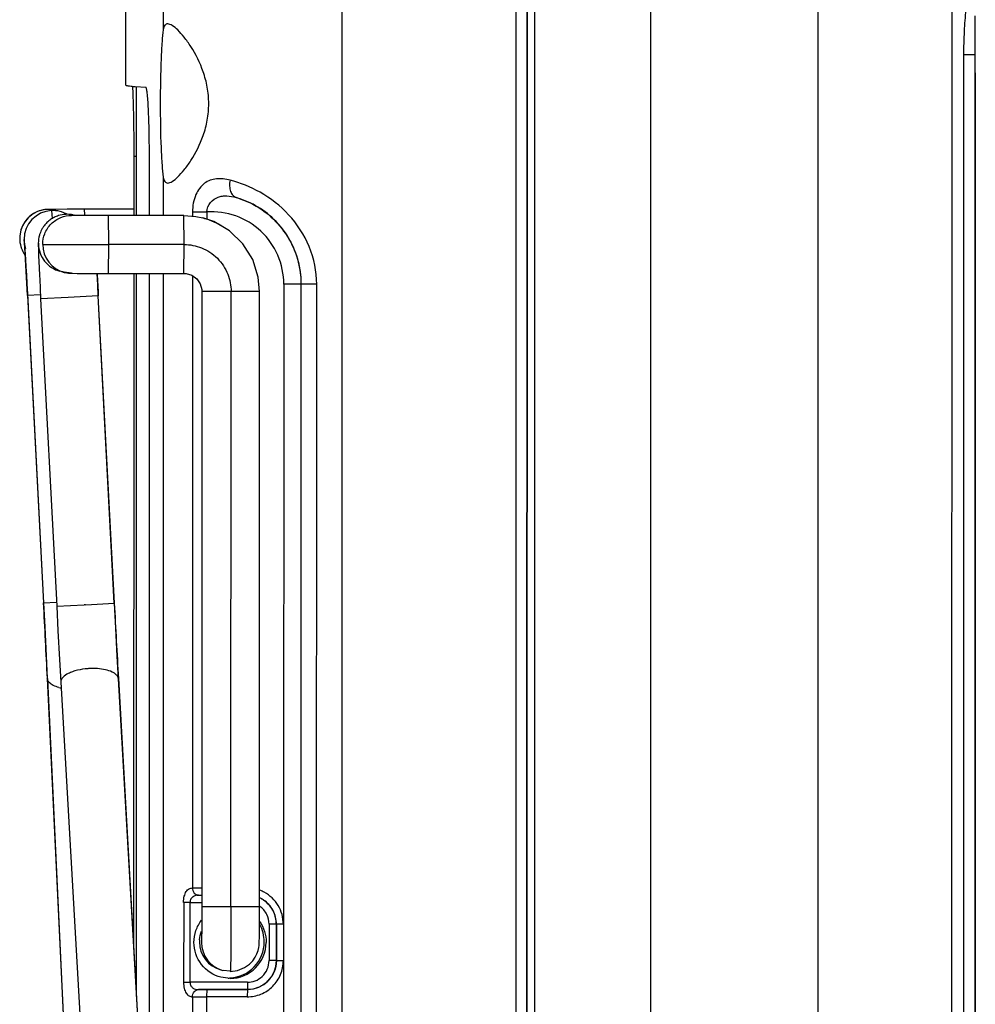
# Model space of a CAD drawing. Header units: inches. Extents: x 0 to 17, y 0 to 11.
# Tile 7 of 31: x 2.254 to 2.777, y 5.007 to 5.547. Entities that reach past the tile are written whole.
import ezdxf

# ---------------------------------------------------------------- set-up
doc = ezdxf.new("R2010")
doc.units = ezdxf.units.IN
doc.header["$LTSCALE"] = 0.935
doc.header["$MEASUREMENT"] = 0
doc.layers.get('0').update_dxf_attribs({"linetype": 'CONTINUOUS'})

msp = doc.modelspace()

# ---------------------------------------------------------------- linework, layer by layer
at = {"color": 6, "linetype": 'Continuous'}
for p, q in [((2.3117956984, 5.510605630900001), (2.3118065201, 5.5821361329)), ((2.430083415, 4.0209495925), (2.4303193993, 5.5807864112)), ((2.5254038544, 4.0201306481), (2.5256336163, 5.581635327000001)), ((2.5356835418, 5.5808741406), (2.535587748, 4.919159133)), ((2.5992730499, 5.580555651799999), (2.5991730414, 4.9195081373)), ((2.7642371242, 5.5806540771), (2.764137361, 4.9212280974)), ((2.3322977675, 5.580336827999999), (2.3322918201, 5.5410443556)), ((2.6909779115, 5.5804127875), (2.6908780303, 4.9201771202)), ((2.7771023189, 5.5456232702), (2.7770713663, 5.5485963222)), ((2.7771282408, 5.541941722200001), (2.7771023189, 5.5456232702)), ((2.777148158, 5.5376237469), (2.7771282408, 5.541941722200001)), ((2.7771608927, 5.5327731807), (2.777148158, 5.5376237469)), ((2.7771651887, 5.5272271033), (2.7771608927, 5.5327731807)), ((2.7707163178, 5.527175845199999), (2.7706324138, 4.9725777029)), ((2.7771585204, 5.5272254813), (2.7707162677, 5.5271758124)), ((2.7770767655, 4.9678549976), (2.7771635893, 5.527227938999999)), ((2.7771325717, 5.5245484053), (2.7771242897, 5.5273118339)), ((2.7771635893, 5.527227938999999), (2.7771652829, 5.527227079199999)), ((2.7771407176, 5.517329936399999), (2.7770598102, 4.982538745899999)), ((2.3228747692, 5.509289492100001), (2.3169577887, 5.5097070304)), ((2.3177112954, 5.439282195), (2.317721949, 5.5097014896)), ((2.3161226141, 5.4718206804), (2.3161176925, 5.4392818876)), ((2.3161226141, 5.4718206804), (2.3177162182, 5.4718209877)), ((2.3247434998, 5.4392835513), (2.3247480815, 5.4695683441)), ((2.332279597, 5.460344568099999), (2.332276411, 5.439285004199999)), ((2.3815275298, 5.4454158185), (2.3722914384, 5.4491816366)), ((2.3483358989, 5.441251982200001), (2.3483355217, 5.438758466)), ((2.3561009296, 5.4412411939), (2.3561003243, 5.4372407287)), ((2.3161128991, 5.407590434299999), (2.3160572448, 5.039632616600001)), ((2.3176466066, 5.0116942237), (2.3177065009, 5.4075907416)), ((2.3246641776, 4.9149700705), (2.3247387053, 5.407592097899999)), ((2.3322716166, 5.407593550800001), (2.3320618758, 4.0211851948)), ((2.348330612, 5.4063062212), (2.3482798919, 5.0710502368)), ((2.3983505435, 5.4017318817), (2.3980877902, 5.0512100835)), ((2.4077351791, 5.4016944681), (2.3983710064, 5.4017318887)), ((2.407735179, 5.4016944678), (2.4076258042, 4.6787360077)), ((2.407735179, 5.4016944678), (2.4079167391, 5.4016470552)), ((2.4078073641, 4.6786885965), (2.4079167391, 5.4016470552)), ((2.4163390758, 5.4016222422), (2.4079167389, 5.4016471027)), ((2.4162291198, 4.6786637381), (2.4163384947, 5.4016221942)), ((2.3434769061, 5.0631485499), (2.3434702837, 5.0193749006)), ((2.3469520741, 5.0631435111), (2.3434769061, 5.0631485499)), ((2.3469454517, 5.0193698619), (2.3469520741, 5.0631435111)), ((2.3469520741, 5.0631435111), (2.3534096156, 5.0631447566)), ((2.3902478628, 5.051267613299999), (2.3902448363, 5.0312624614)), ((2.3942439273, 5.0512576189), (2.3902478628, 5.0512675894)), ((2.3942439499, 5.0512576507), (2.3942409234, 5.0312524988)), ((2.3942995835, 5.0512431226), (2.3942439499, 5.0512576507)), ((2.394296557, 5.0312379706), (2.3942995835, 5.0512431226)), ((2.398087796, 5.0512100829), (2.3943019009, 5.051243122)), ((2.3981019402, 5.0512100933), (2.3980981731, 5.0312534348)), ((2.3942409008, 5.0312524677), (2.3902448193, 5.0312624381)), ((2.394296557, 5.0312379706), (2.3942409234, 5.0312524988)), ((2.3942988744, 5.0312379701), (2.3980833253, 5.0312534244)), ((2.3980833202, 5.0312534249), (2.398241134, 4.6787487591)), ((2.3688759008, 5.021453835), (2.3638692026, 5.022102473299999)), ((2.378377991, 5.0193759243), (2.3469454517, 5.0193698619)), ((2.3784184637, 5.0154037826), (2.3515589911, 5.0153985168)), ((2.3562368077, 5.0153919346), (2.3560356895, 5.011419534)), ((2.3562369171, 5.0153919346), (2.3784615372, 5.0153925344)), ((2.3784615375, 5.0153925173), (2.3782632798, 5.011419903)), ((2.3783780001, 5.0193759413), (2.3784184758, 5.0154038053)), ((2.3784615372, 5.0153925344), (2.3784184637, 5.0154037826)), ((2.3482743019, 5.0114302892), (2.3482179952, 4.6392478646)), ((2.3560358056, 5.0114197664), (2.3559794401, 4.639238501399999)), ((2.3782632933, 5.0114199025), (2.3560358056, 5.0114197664))]:
    msp.add_line(p, q, dxfattribs=at)
at = {"color": 7, "linetype": 'Continuous'}
for p, q in [((2.5313718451, 4.0201485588), (2.5316080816, 5.5816520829)), ((2.5316227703, 5.580884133), (2.5315226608, 4.9191690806)), ((2.2701622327, 5.442637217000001), (2.269460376, 5.442628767)), ((2.2734542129, 5.4420956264), (2.2694635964, 5.442607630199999)), ((2.2729513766, 5.4426533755), (2.2701622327, 5.442637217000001)), ((2.2710279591, 5.441977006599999), (2.271451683, 5.437636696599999)), ((2.2796260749, 5.442670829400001), (2.2729513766, 5.4426533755)), ((2.2758537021, 5.4414690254), (2.2734542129, 5.4420956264)), ((2.2758537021, 5.4414690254), (2.2744660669, 5.441765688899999)), ((2.2766225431, 5.441247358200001), (2.2758537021, 5.4414690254)), ((2.2791409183, 5.440220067), (2.276631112, 5.4412606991)), ((2.2890328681, 5.4426791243), (2.2796260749, 5.442670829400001)), ((2.3161182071, 5.4426843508), (2.289032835, 5.4426791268)), ((2.289033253, 5.4426790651), (2.2891292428, 5.439638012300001)), ((2.2796371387, 5.439855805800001), (2.2791409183, 5.440220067)), ((2.28295975, 5.4393144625), (2.2826218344, 5.4393183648)), ((2.2853361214, 5.439300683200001), (2.28295975, 5.4393144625)), ((2.2829925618, 5.4395885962), (2.2836778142, 5.4394258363)), ((2.2841354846, 5.4393063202), (2.2836778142, 5.4394258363)), ((2.2923931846, 5.4392841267), (2.2853361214, 5.439300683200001)), ((2.2891292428, 5.439638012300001), (2.2891331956, 5.4393485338)), ((2.3020529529, 5.4392791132), (2.3022148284, 5.423390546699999)), ((2.3437425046, 5.4233985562), (2.3435806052, 5.4392871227)), ((2.3435806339, 5.4392871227), (2.3501902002, 5.438758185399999)), ((2.3501902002, 5.438758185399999), (2.3539985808, 5.4379588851)), ((2.2564124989, 5.4219105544), (2.2560335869, 5.4261486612)), ((2.2563238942, 5.4225241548), (2.256455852, 5.4206894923)), ((2.2579434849, 5.3955269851), (2.2564124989, 5.4219105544)), ((2.256455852, 5.4206894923), (2.2566222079, 5.4181847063)), ((2.2638576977, 5.4241054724), (2.2638265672, 5.423507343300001)), ((2.2638265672, 5.423507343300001), (2.2638265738, 5.4235011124)), ((2.2639208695, 5.4195872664), (2.2640110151, 5.417153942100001)), ((2.2662500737, 5.42348021), (2.3022148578, 5.423390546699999)), ((2.3022148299, 5.423390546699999), (2.3020486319, 5.4075877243)), ((2.3437425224, 5.4233985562), (2.3022148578, 5.423390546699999)), ((2.3435762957, 5.4075957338), (2.3437424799, 5.4233985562)), ((2.2566222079, 5.4181847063), (2.2568201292, 5.4150250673)), ((2.2568201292, 5.4150250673), (2.2570473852, 5.411223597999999)), ((2.2640110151, 5.417153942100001), (2.2641338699, 5.414154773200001)), ((2.2641338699, 5.414154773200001), (2.2642905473, 5.410585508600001)), ((2.2570473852, 5.411223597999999), (2.2573006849, 5.4068134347)), ((2.2642905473, 5.410585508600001), (2.2644809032, 5.4064708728)), ((2.2780822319, 5.4081622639), (2.2756776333, 5.408790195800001)), ((2.2820677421, 5.4076515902), (2.2780822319, 5.4081622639)), ((2.2573006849, 5.4068134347), (2.2575749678, 5.401860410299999)), ((2.2851484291, 5.407609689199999), (2.292641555, 5.4075923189)), ((2.2575749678, 5.401860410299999), (2.2578627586, 5.396475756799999)), ((2.2648258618, 5.3994010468), (2.265120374, 5.3936462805)), ((2.353460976, 5.397694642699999), (2.3534100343, 5.0609742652)), ((2.3694462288, 5.3976543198), (2.3534618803, 5.397694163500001)), ((2.3693952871, 5.0609339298), (2.3694462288, 5.397654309)), ((2.385102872, 5.3976998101), (2.3694462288, 5.3976543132)), ((2.3850519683, 5.0609793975), (2.38510291, 5.397699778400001)), ((2.2578627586, 5.396475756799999), (2.2666945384, 5.2271702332)), ((2.2579434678, 5.3955269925), (2.2579108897, 5.395528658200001)), ((2.2650053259, 5.395859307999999), (2.2579434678, 5.3955269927)), ((2.2579434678, 5.3955269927), (2.2667271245, 5.2271685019)), ((2.2651196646, 5.393646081), (2.2739033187, 5.225287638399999)), ((2.2802569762, 5.394391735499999), (2.2651204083, 5.3936461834)), ((2.2967051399, 5.3953071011), (2.2802569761, 5.3943917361)), ((2.296719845, 5.3953094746), (2.2967051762, 5.395307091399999)), ((2.3054888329, 5.2269485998), (2.2967051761, 5.395307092)), ((2.3055034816, 5.2269517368), (2.296719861, 5.3953095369)), ((2.2666945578, 5.2271701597), (2.2667271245, 5.227168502)), ((2.2667269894, 5.2271676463), (2.2737833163, 5.2274999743)), ((2.2739039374, 5.2252876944), (2.2890406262, 5.2260331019)), ((2.2897321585, 5.2260693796), (2.2890385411, 5.2260328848)), ((2.2898683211, 5.2260760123), (2.3054887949, 5.2269487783)), ((2.3054888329, 5.2269485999), (2.3055034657, 5.2269516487)), ((2.2687612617, 5.1857731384), (2.2776647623, 4.9981139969)), ((2.268815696, 5.18533361), (2.268761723, 5.185763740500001)), ((2.2687957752, 5.1857517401), (2.26881564, 5.1853330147)), ((2.2688156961, 5.1853336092), (2.2777183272, 4.9976916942)), ((2.2761670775, 5.183688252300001), (2.2868691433, 4.9955638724)), ((2.3077304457, 5.1857574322), (2.3184465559, 4.9973761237)), ((2.3077598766, 5.1854864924), (2.3077304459, 5.185757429)), ((2.3184618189, 4.9973641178), (2.3077598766, 5.1854864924)), ((2.3534109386, 5.0609737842), (2.3693952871, 5.060933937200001)), ((2.3693952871, 5.0609339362), (2.3693924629, 5.0570220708)), ((2.3693952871, 5.0609339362), (2.3850519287, 5.0609794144)), ((2.3650312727, 5.0259032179), (2.3650225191, 5.0259055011)), ((2.3690202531, 5.0253916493), (2.3650312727, 5.0259032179))]:
    msp.add_line(p, q, dxfattribs=at)
for points in [[(2.269460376, 5.442628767), (2.2691914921, 5.4426233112), (2.2688481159, 5.4426120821), (2.2682568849, 5.4425769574), (2.2674084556, 5.4424882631), (2.266432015, 5.4423287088), (2.2653937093, 5.4420888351), (2.2642928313, 5.4417518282), (2.2630680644, 5.4412693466), (2.2617591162, 5.440615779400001), (2.2604102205, 5.4397709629), (2.2590522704, 5.4387072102), (2.257706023, 5.437379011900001), (2.2564116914, 5.435732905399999), (2.2552338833, 5.4337044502), (2.2542723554, 5.431209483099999), (2.2536976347, 5.428132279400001), (2.2536392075, 5.4267739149)], [(2.3435801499, 5.4392871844), (2.2981151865, 5.439279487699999), (2.2923931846, 5.4392841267)], [(2.3851028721, 5.397699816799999), (2.3843734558, 5.4054674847), (2.3812790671, 5.4151375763), (2.3759365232, 5.423768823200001), (2.3686715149, 5.4308399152), (2.3599123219, 5.4359381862), (2.3539985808, 5.4379588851)], [(2.2562035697, 5.423958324), (2.2562069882, 5.4239254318), (2.2562319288, 5.4236595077), (2.2562722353, 5.4231833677), (2.2563238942, 5.4225241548)], [(2.2638265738, 5.4235011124), (2.2638309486, 5.4229286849), (2.2638426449, 5.422261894), (2.2638614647, 5.4214899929), (2.2639208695, 5.4195872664)], [(2.2780866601, 5.408146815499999), (2.278425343, 5.4080626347), (2.2794714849, 5.4078519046), (2.2804312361, 5.4077220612), (2.2811699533, 5.4076620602), (2.281623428, 5.4076417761), (2.2819176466, 5.407634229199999), (2.2821942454, 5.407629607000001), (2.2825417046, 5.407625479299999), (2.2851484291, 5.407609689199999)], [(2.2644809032, 5.4064708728), (2.2645883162, 5.4042241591), (2.2648258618, 5.3994010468)], [(2.292641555, 5.4075923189), (2.2982618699, 5.4075879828), (2.3435763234, 5.4075957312)], [(2.2967191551, 5.395309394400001), (2.2964142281, 5.401272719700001), (2.2961068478, 5.4075896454)], [(2.3435762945, 5.4075957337), (2.3448645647, 5.4075115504), (2.3479878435, 5.4065557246), (2.3506296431, 5.4046327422), (2.3525030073, 5.4019482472), (2.3533996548, 5.3987977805), (2.3534610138, 5.3976946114)], [(2.2666958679, 5.2271698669), (2.2673833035, 5.2138215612), (2.2681661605, 5.1981387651), (2.2687633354, 5.1857579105)], [(2.2739039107, 5.225287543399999), (2.274610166, 5.2119328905), (2.2754674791, 5.1961789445), (2.2761683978, 5.1836748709)], [(2.3077589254, 5.185489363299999), (2.3070586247, 5.1979829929), (2.3062274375, 5.2132516), (2.3055026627, 5.2269512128)], [(2.3534100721, 5.060974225), (2.3534054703, 5.0570947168), (2.3533841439, 5.0516412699), (2.3533480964, 5.047094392), (2.3533151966, 5.044585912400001), (2.3532908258, 5.0433241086), (2.3532734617, 5.042681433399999), (2.3532661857, 5.0424789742)], [(2.3690212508, 5.0253775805), (2.3728775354, 5.0258561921), (2.3768182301, 5.0274367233), (2.3794782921, 5.0293333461), (2.3812951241, 5.0312252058), (2.3826294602, 5.0331392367), (2.3835704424, 5.0349932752), (2.384204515, 5.0367558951), (2.3845899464, 5.0383675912), (2.384770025, 5.0395971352), (2.3848446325, 5.0404689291), (2.3848821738, 5.0412037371), (2.3849123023, 5.0421206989), (2.3849450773, 5.0436229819), (2.3849868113, 5.046639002), (2.3850254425, 5.0514614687), (2.385047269, 5.0570419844), (2.3850519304, 5.0609794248)]]:
    msp.add_lwpolyline(points, dxfattribs=at)
at = {"color": 6, "linetype": 'Continuous'}
for centre, radius, start, end in [((1.530829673, 5.534585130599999), 1.2463182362, 0.316037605, 0.5481949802), ((0.006997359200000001, 5.5276013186), 2.7701662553, 359.9922773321, 0.2866353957), ((0.0112334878, 5.5178178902), 2.7659072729, 359.9898920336, 0.1394227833), ((2.3557310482, 7.96598092), 2.5247397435, 269.8321761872, 270.0083937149), ((2.3536986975, 6.554565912), 1.4835259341, 269.7907179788, 269.9882607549), ((2.3783609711, 5.051481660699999), 0.0195384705, 61.5874805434, 69.8597418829), ((2.3546582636, 5.9286084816), 0.8615190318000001, 269.794415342, 269.9145762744), ((2.3783909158, 5.0512223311), 0.0158861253, 63.45912357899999, 65.1628096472), ((2.378479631, 5.051292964), 0.0157938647, 61.9855818, 65.3174362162), ((2.3784397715, 5.0513191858), 0.015777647, 56.3216918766, 63.46068111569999), ((2.3784428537, 5.0512248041), 0.0158713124, 56.4064407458, 61.9839436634), ((2.3783865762, 5.0512444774), 0.0158693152, 53.3743810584, 56.3114408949), ((2.3678256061, 5.0415232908), 0.0198017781, 272.8637039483, 0.0277034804), ((2.3688531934, 5.0412546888), 0.019800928, 270.0657061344, 0.0290557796), ((2.3784539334, 5.0312342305), 0.0158422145, 270.0275027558, 0.0135263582), ((2.3678441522, 5.0411552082), 0.0194332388, 270.0146308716, 272.8633104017), ((2.3461739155, 5.685648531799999), 0.6662791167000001, 269.7675041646, 270.0663472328), ((2.3554686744, 6.1316878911), 1.1162962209, 269.7993285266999, 270.0394313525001), ((2.3556285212, 7.5115171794), 2.5000974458, 269.8313814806, 270.0093341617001)]:
    msp.add_arc(centre, radius, start, end, dxfattribs=at)
at = {"color": 7, "linetype": 'Continuous'}
for centre, radius, start, end in [((2.2718516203, 5.4261507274), 0.0158321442, 92.9791953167, 180.0084079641), ((2.2694681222, 5.4268151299), 0.0158064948, 90.01641665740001, 125.900626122), ((2.2718454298, 5.426140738), 0.0158417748, 84.17308733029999, 92.9549581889), ((2.2718352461, 5.4260058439), 0.0159770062, 80.5228864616, 84.18586797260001), ((2.2695018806, 5.4267742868), 0.015860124, 144.6032115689, 162.8037353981), ((2.2695110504, 5.4267636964), 0.0158737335, 143.2445644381, 144.5912231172), ((2.269561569, 5.4267111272), 0.0159456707, 126.5006927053, 143.2018488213), ((2.2694949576, 5.4267795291), 0.0158510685, 125.9037414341, 126.4542158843), ((2.2797345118, 5.4240513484), 0.0159130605, 134.5376025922, 143.0180407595), ((2.279687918, 5.4240987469), 0.0158465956, 124.9471263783, 134.5377206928), ((2.279685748, 5.4240901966), 0.0158523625, 116.7141047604, 124.9229952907), ((2.2796592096, 5.4241361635), 0.0157993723, 107.494713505, 116.7030734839), ((2.2796958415, 5.4240069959), 0.0159335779, 93.03261856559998, 107.4807162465), ((2.2796682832, 5.4240384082), 0.0159007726, 81.152066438, 92.9394439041), ((2.2820767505, 5.423466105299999), 0.0158628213, 88.0554827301, 90.01525451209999), ((2.2796642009, 5.4239934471), 0.0159458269, 79.1959345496, 81.1624215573), ((2.2820788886, 5.4236095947), 0.0157193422, 84.25868983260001, 88.04552463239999), ((2.2796734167, 5.424042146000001), 0.0158962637, 77.948366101, 79.195659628), ((2.2695120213, 5.4267705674), 0.0158708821, 162.799374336, 179.9906552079), ((2.2797090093, 5.4240926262), 0.0158687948, 149.5354202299, 161.0975056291), ((2.2796288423, 5.4241362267), 0.01577759, 143.0334236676, 149.5242935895), ((2.269499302, 5.4267690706), 0.0158581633, 179.9852398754, 196.6996393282), ((2.2718999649, 5.4261455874), 0.0158663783, 179.9898422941, 197.929774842), ((2.2797746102, 5.424094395), 0.0159309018, 163.9316324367, 179.9610845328), ((2.2795724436, 5.4241449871), 0.015722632, 161.1168034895, 163.9048810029), ((2.2695175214, 5.4267725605), 0.0158766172, 196.6928091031, 197.9248731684), ((2.2694914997, 5.4267641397), 0.015849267, 197.9248607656, 199.0676111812), ((2.2695004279, 5.4267699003), 0.0158595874, 199.0767435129, 215.6148760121), ((2.279725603, 5.4241013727), 0.0158679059, 179.9861389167, 182.0590395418), ((2.2820858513, 5.42346813), 0.0158352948, 179.9553961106, 255.2957462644), ((4.7571516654, 5.5242275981), 2.4638216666, 182.7112852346, 182.9993965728), ((-6.815563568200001, 4.7527545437), 9.094672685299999, 2.7288825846, 2.9901288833), ((11.5028079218, 5.706791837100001), 9.2098277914, 182.9865338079, 183.2431646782), ((2.293761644, 5.1532515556), 0.0379694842, 93.0143357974, 94.2606791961), ((2.2812797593, 5.203155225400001), 0.0232077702, 254.6718051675, 257.6832727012), ((2.3678991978, 5.0414991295), 0.0158260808, 179.9415496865, 255.3259884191), ((2.3678391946, 5.0415179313), 0.0157660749, 175.8840893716, 180.0096551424), ((2.3690346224, 5.0412200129), 0.0158320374, 175.4688252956, 179.9988881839), ((2.369038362, 5.0412082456), 0.0158352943, 179.9563131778, 255.295668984)]:
    msp.add_arc(centre, radius, start, end, dxfattribs=at)
at = {"color": 6, "linetype": 'Continuous'}
for points, knots in [([(2.7730812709, 5.5657742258), (2.7730799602, 5.564056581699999), (2.7725673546, 5.5594096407), (2.7717541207, 5.5509265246), (2.770929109, 5.5397744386), (2.7707170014, 5.5315416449), (2.7707163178, 5.527175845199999)], [0, 0, 0, 0, 0.1332024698, 0.361640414, 0.6614344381, 1, 1, 1, 1]), ([(2.3347331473, 5.5442258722), (2.3344339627, 5.5442292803), (2.3338121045, 5.5441095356), (2.3330625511, 5.5434263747), (2.3325721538, 5.542358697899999), (2.3323936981, 5.5415195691), (2.3323212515, 5.541044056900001)], [0, 0, 0, 0, 0.2053655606, 0.4138154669, 0.6698550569, 1, 1, 1, 1]), ([(2.3572037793, 5.5005365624), (2.3572042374, 5.5035643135), (2.3566854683, 5.509512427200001), (2.3537804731, 5.520211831), (2.3492275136, 5.5294033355), (2.3440062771, 5.5367189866), (2.3405731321, 5.540637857), (2.3376463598, 5.5431921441), (2.3355896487, 5.544216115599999), (2.3347331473, 5.5442258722)], [0, 0, 0, 0, 0.1772138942, 0.3470875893, 0.6467526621, 0.7707414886, 0.8731829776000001, 0.9498658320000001, 1, 1, 1, 1]), ([(2.3322918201, 5.5410443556), (2.331965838, 5.5389047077), (2.3314984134, 5.5336062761), (2.3307963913, 5.520182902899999), (2.3306409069, 5.5088985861), (2.3306396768, 5.5007675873)], [0, 0, 0, 0, 0.1609938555, 0.395177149, 1, 1, 1, 1]), ([(2.7771651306, 5.5272270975), (2.7771649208, 5.527226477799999), (2.7771620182, 5.5272261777), (2.7771601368, 5.5272256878), (2.7771585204, 5.5272254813)], [0, 0, 0, 0, 0.2864764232, 1, 1, 1, 1]), ([(2.3169577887, 5.5097070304), (2.3162041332, 5.509772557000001), (2.314935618, 5.5098950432), (2.3132393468, 5.510109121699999), (2.3123882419, 5.5102985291), (2.3117918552, 5.5104732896), (2.3117879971, 5.5106056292)], [0, 0, 0, 0, 0.4288574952, 0.7367939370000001, 0.9249451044, 1, 1, 1, 1]), ([(2.3153666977, 5.509921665), (2.3155321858, 5.5081635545), (2.3157274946, 5.5034807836), (2.3159675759, 5.4950223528), (2.3161144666, 5.4840832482), (2.3161508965, 5.476062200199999), (2.3161502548, 5.4718206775)], [0, 0, 0, 0, 0.1389919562, 0.3686514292, 0.6661511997, 1, 1, 1, 1]), ([(2.3247195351, 5.4695683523), (2.3247199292, 5.472173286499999), (2.3246960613, 5.477278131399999), (2.3245882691, 5.4846748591), (2.3244147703, 5.4914663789), (2.3241854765, 5.4973908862), (2.3239452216, 5.5016855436), (2.3237247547, 5.504525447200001), (2.3235630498, 5.5061737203), (2.3234041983, 5.5074580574), (2.3232316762, 5.5084267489), (2.3230948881, 5.50895939), (2.322938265, 5.5092845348), (2.3228502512, 5.5092894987)], [0, 0, 0, 0, 0.1959976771, 0.3840891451, 0.556591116, 0.7071372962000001, 0.8302184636, 0.8800957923, 0.9216114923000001, 0.9544639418, 0.9783976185, 0.9933672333, 1, 1, 1, 1]), ([(2.3306396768, 5.5007675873), (2.3306384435, 5.492615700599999), (2.3307919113, 5.481300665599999), (2.3314898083, 5.4678284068), (2.3319557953, 5.4625024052), (2.332279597, 5.460344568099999)], [0, 0, 0, 0, 0.6041989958, 0.8382754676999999, 1, 1, 1, 1]), ([(2.3347199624, 5.4570747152), (2.3355693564, 5.457065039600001), (2.3376303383, 5.4580485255), (2.3405562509, 5.460564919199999), (2.3439928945, 5.464447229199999), (2.3492241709, 5.471728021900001), (2.3537814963, 5.4808988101), (2.3566852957, 5.4915790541), (2.3572033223, 5.4975158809), (2.3572037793, 5.5005365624)], [0, 0, 0, 0, 0.0498682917, 0.1261823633, 0.2284160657, 0.3524051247, 0.6525217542, 0.8226659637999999, 1, 1, 1, 1]), ([(2.3323082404, 5.460344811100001), (2.3323805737, 5.4598627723), (2.3325597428, 5.4590104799), (2.3330488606, 5.4579236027), (2.3337932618, 5.457216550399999), (2.3344187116, 5.4570781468), (2.3347199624, 5.4570747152)], [0, 0, 0, 0, 0.3300191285, 0.5870034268, 0.796024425, 1, 1, 1, 1]), ([(2.3688591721, 5.4586610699), (2.3664642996, 5.4593016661), (2.3627317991, 5.4597683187), (2.35798463, 5.458712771), (2.353559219, 5.4563557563), (2.3492985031, 5.4503736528), (2.3483342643, 5.4444646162), (2.3483358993, 5.441251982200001)], [0, 0, 0, 0, 0.2331462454, 0.3429514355, 0.4531642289, 0.6978648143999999, 1, 1, 1, 1]), ([(2.368859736, 5.458661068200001), (2.3686755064, 5.457577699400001), (2.3685326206, 5.4554829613), (2.3690305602, 5.4525831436), (2.3702480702, 5.450296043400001), (2.3716050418, 5.4493842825), (2.372291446, 5.449181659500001)], [0, 0, 0, 0, 0.303145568, 0.5737224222, 0.8025726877, 1, 1, 1, 1]), ([(2.4163390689, 5.4016221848), (2.4163239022, 5.4086337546), (2.4135195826, 5.422728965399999), (2.4019924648, 5.440290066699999), (2.3863671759, 5.4524132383), (2.3745867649, 5.4571548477), (2.368859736, 5.458661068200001)], [0, 0, 0, 0, 0.2646849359, 0.5264891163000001, 0.7764546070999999, 1, 1, 1, 1]), ([(2.3561009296, 5.4412411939), (2.3562422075, 5.4431146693), (2.3576823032, 5.4466759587), (2.3614840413, 5.449173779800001), (2.3647046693, 5.4500189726), (2.3680896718, 5.4501395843), (2.3706375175, 5.4496701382), (2.372291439, 5.449181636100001)], [0, 0, 0, 0, 0.2717392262, 0.5129679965, 0.6301090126, 0.7505691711, 1, 1, 1, 1]), ([(2.3722914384, 5.4491816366), (2.3773419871, 5.447684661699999), (2.3870335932, 5.443030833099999), (2.3985785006, 5.4318472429), (2.4060317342, 5.4175967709), (2.4077392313, 5.406969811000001), (2.4077351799, 5.4016944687)], [0, 0, 0, 0, 0.2498336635, 0.4997496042, 0.7498052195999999, 1, 1, 1, 1]), ([(2.3983505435, 5.4017318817), (2.39831332, 5.407106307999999), (2.3961130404, 5.4179785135), (2.3865406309, 5.4314866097), (2.372433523, 5.4401303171), (2.361451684, 5.441577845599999), (2.3561009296, 5.4412411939)], [0, 0, 0, 0, 0.2503281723, 0.5004379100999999, 0.7502876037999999, 1, 1, 1, 1]), ([(2.4079167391, 5.4016470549), (2.4079204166, 5.4062830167), (2.4066100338, 5.415575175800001), (2.4009151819, 5.4282386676), (2.3923208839, 5.4384831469), (2.3851823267, 5.443477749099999), (2.3815283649, 5.4454150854)], [0, 0, 0, 0, 0.2597660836, 0.5176359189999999, 0.7682603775, 1, 1, 1, 1]), ([(2.3434153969, 5.0631486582), (2.343423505, 5.0642730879), (2.3436511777, 5.0663483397), (2.3446645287, 5.068973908), (2.3463028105, 5.0707260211), (2.3476789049, 5.070995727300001), (2.3482990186, 5.0710501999)], [0, 0, 0, 0, 0.330178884, 0.6058491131, 0.8172126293, 1, 1, 1, 1]), ([(2.3482798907, 5.0710498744), (2.3482726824, 5.070066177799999), (2.348808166, 5.0681024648), (2.3506947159, 5.0670918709), (2.3515670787, 5.0670949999)], [0, 0, 0, 0, 0.5299970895, 1, 1, 1, 1]), ([(2.3980877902, 5.0512100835), (2.3980565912, 5.0547266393), (2.3961335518, 5.061882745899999), (2.3907473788, 5.0669958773), (2.3876576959, 5.0686666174)], [0, 0, 0, 0, 0.5002997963, 1, 1, 1, 1]), ([(2.3515670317, 5.0670948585), (2.3505412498, 5.067102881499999), (2.3488646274, 5.0666999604), (2.347265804, 5.065032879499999), (2.3469535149, 5.0637889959), (2.3469520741, 5.0631435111)], [0, 0, 0, 0, 0.4582812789, 0.7116294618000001, 1, 1, 1, 1]), ([(2.3942996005, 5.0512431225), (2.3942995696, 5.0538191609), (2.3930055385, 5.0590490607), (2.3893668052, 5.0630222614), (2.3872244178, 5.0644453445)], [0, 0, 0, 0, 0.5003959, 1, 1, 1, 1]), ([(2.3942439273, 5.0512576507), (2.3942442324, 5.0535983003), (2.3931420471, 5.0585359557), (2.389889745, 5.0624671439), (2.3878539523, 5.0639804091)], [0, 0, 0, 0, 0.4799101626, 1, 1, 1, 1]), ([(2.3902478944, 5.051267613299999), (2.3902481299, 5.053073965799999), (2.3893708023, 5.0568916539), (2.3867869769, 5.0598835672), (2.3851798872, 5.0610084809)], [0, 0, 0, 0, 0.479389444, 1, 1, 1, 1]), ([(2.349103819, 5.041257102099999), (2.3491041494, 5.0434408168), (2.3498321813, 5.0478390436), (2.3519665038, 5.051754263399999), (2.3533130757, 5.0534729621)], [0, 0, 0, 0, 0.5000374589, 1, 1, 1, 1]), ([(2.3850701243, 5.0526406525), (2.3862249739, 5.0509938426), (2.3880395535, 5.0473233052), (2.3886542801, 5.043276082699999), (2.3886539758, 5.0412647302)], [0, 0, 0, 0, 0.5000037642, 1, 1, 1, 1]), ([(2.3638688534, 5.0221011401), (2.3597485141, 5.0231802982), (2.3520103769, 5.0282312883), (2.3491031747, 5.036998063), (2.349103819, 5.041257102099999)], [0, 0, 0, 0, 0.5000162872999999, 1, 1, 1, 1]), ([(2.3782632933, 5.0114199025), (2.3808374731, 5.0114418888), (2.386046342, 5.0124413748), (2.3926168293, 5.0168785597), (2.3970378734, 5.0234607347), (2.3980582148, 5.0286731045), (2.3980833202, 5.0312534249)], [0, 0, 0, 0, 0.2497049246, 0.4995886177, 0.7496967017, 1, 1, 1, 1]), ([(2.378377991, 5.0193759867), (2.3798218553, 5.0193762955), (2.3828295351, 5.0199332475), (2.3868156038, 5.022454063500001), (2.3895922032, 5.0264515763), (2.3902445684, 5.0296853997), (2.3902447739, 5.0312624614)], [0, 0, 0, 0, 0.2337066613, 0.4823362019, 0.7447337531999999, 1, 1, 1, 1]), ([(2.3942409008, 5.0312524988), (2.3942406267, 5.0291497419), (2.3933708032, 5.024837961), (2.3896686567, 5.0195079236), (2.3843538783, 5.0161468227), (2.3803436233, 5.0154042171), (2.3784184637, 5.0154038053)], [0, 0, 0, 0, 0.2552662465, 0.5176637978, 0.7662933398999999, 1, 1, 1, 1]), ([(2.343403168, 5.0193750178), (2.3434027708, 5.0182469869), (2.3436337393, 5.016172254), (2.3446565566, 5.0135345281), (2.346269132, 5.0117970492), (2.347648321, 5.0114266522), (2.348270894, 5.0114302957)], [0, 0, 0, 0, 0.3306328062, 0.6049276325, 0.8175168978, 1, 1, 1, 1]), ([(2.3469454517, 5.0193698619), (2.346937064, 5.0187253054), (2.3472731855, 5.0174893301), (2.3488403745, 5.015798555), (2.3505285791, 5.0153943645), (2.3515589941, 5.0153986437)], [0, 0, 0, 0, 0.2876767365, 0.5401428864, 1, 1, 1, 1]), ([(2.348270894, 5.0114302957), (2.3482641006, 5.0124154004), (2.3488008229, 5.0143803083), (2.3506851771, 5.0153982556), (2.3515589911, 5.015398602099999)], [0, 0, 0, 0, 0.5299401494, 1, 1, 1, 1])]:
    msp.add_open_spline(points, degree=3, knots=knots, dxfattribs=at)
at = {"color": 7, "linetype": 'Continuous'}
for points, knots in [([(2.2662500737, 5.423480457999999), (2.2662504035, 5.4254597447), (2.2670384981, 5.4296204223), (2.2705696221, 5.434998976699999), (2.2759397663, 5.4385382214), (2.280096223, 5.439328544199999), (2.2820725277, 5.4393289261)], [0, 0, 0, 0, 0.240277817, 0.5002646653, 0.7600841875, 1, 1, 1, 1]), ([(2.3539985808, 5.4379588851), (2.3551566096, 5.4376585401), (2.3598465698, 5.4362244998), (2.3642791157, 5.433946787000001), (2.3673178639, 5.4318257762)], [0, 0, 0, 0, 0.2440468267, 1, 1, 1, 1]), ([(2.2638679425, 5.4235312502), (2.2639862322, 5.4202420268), (2.2664083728, 5.413512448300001), (2.2724394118, 5.409623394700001), (2.2756741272, 5.408776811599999)], [0, 0, 0, 0, 0.4960577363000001, 1, 1, 1, 1]), ([(2.3437425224, 5.4233986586), (2.3469536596, 5.4233992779), (2.3537071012, 5.422118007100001), (2.3624329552, 5.416369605), (2.3681687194, 5.4076304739), (2.369446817, 5.4008702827), (2.369446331, 5.3976543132)], [0, 0, 0, 0, 0.2399397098, 0.4997359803, 0.7596992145, 1, 1, 1, 1]), ([(2.2909407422, 5.191115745), (2.2890419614, 5.1909741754), (2.2862346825, 5.1905652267), (2.2826563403, 5.1895162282), (2.2791988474, 5.188117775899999), (2.2760588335, 5.1857831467), (2.2761676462, 5.1836886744)], [0, 0, 0, 0, 0.3292766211, 0.4901965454, 0.6373044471, 1, 1, 1, 1]), ([(2.3067067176, 5.1876541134), (2.3060264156, 5.1883588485), (2.3040337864, 5.1895703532), (2.2990239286, 5.1910959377), (2.2947111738, 5.1913239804), (2.2917649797, 5.1911686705)], [0, 0, 0, 0, 0.1875679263, 0.4350519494, 1, 1, 1, 1]), ([(2.3077304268, 5.1857574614), (2.3077053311, 5.1859179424), (2.3075299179, 5.186625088), (2.3070974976, 5.1872492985), (2.3067067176, 5.1876541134)], [0, 0, 0, 0, 0.2240156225, 1, 1, 1, 1]), ([(2.2699584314, 5.1833838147), (2.269804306, 5.1835355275), (2.2692934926, 5.1840957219), (2.2689220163, 5.1848009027), (2.2688155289, 5.1853335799)], [0, 0, 0, 0, 0.2847552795, 1, 1, 1, 1]), ([(2.2751448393, 5.180773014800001), (2.2740898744, 5.1810628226), (2.2722431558, 5.1817146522), (2.2705683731, 5.1827834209), (2.2699584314, 5.1833838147)], [0, 0, 0, 0, 0.5610757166, 1, 1, 1, 1]), ([(2.3693924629, 5.0570220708), (2.3693898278, 5.054989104), (2.3693809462, 5.0509391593), (2.3693561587, 5.0450002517), (2.3693198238, 5.0394445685), (2.369279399, 5.0352004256), (2.3692409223, 5.032231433), (2.3692120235, 5.0303950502), (2.3691818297, 5.028847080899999), (2.3691514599, 5.0275941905), (2.3691201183, 5.0266414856), (2.3690940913, 5.0260239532), (2.3690694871, 5.0256829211), (2.3690568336, 5.0255143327), (2.369039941, 5.0254379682), (2.3690325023, 5.025377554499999), (2.3690212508, 5.0253775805)], [0, 0, 0, 0, 0.1926767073, 0.3838384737, 0.5628702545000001, 0.7192342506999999, 0.7860957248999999, 0.8442880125, 0.8932886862, 0.9328681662, 0.9629724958, 0.9838623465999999, 0.9909802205, 0.9959751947, 0.9989336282, 1, 1, 1, 1])]:
    msp.add_open_spline(points, degree=3, knots=knots, dxfattribs=at)
msp.add_open_spline([(2.3521137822, 5.0426495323), (2.3522316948, 5.0442900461), (2.3526098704, 5.0459317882), (2.353225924, 5.0474568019)], degree=3, dxfattribs=at)
at = {"color": 6, "linetype": 'Continuous'}
msp.add_open_spline([(2.3876271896, 5.0415328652), (2.3876276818, 5.0447868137), (2.3867816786, 5.048136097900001), (2.3852284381, 5.0509954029)], degree=3, dxfattribs=at)

doc.saveas('drawing.dxf')
